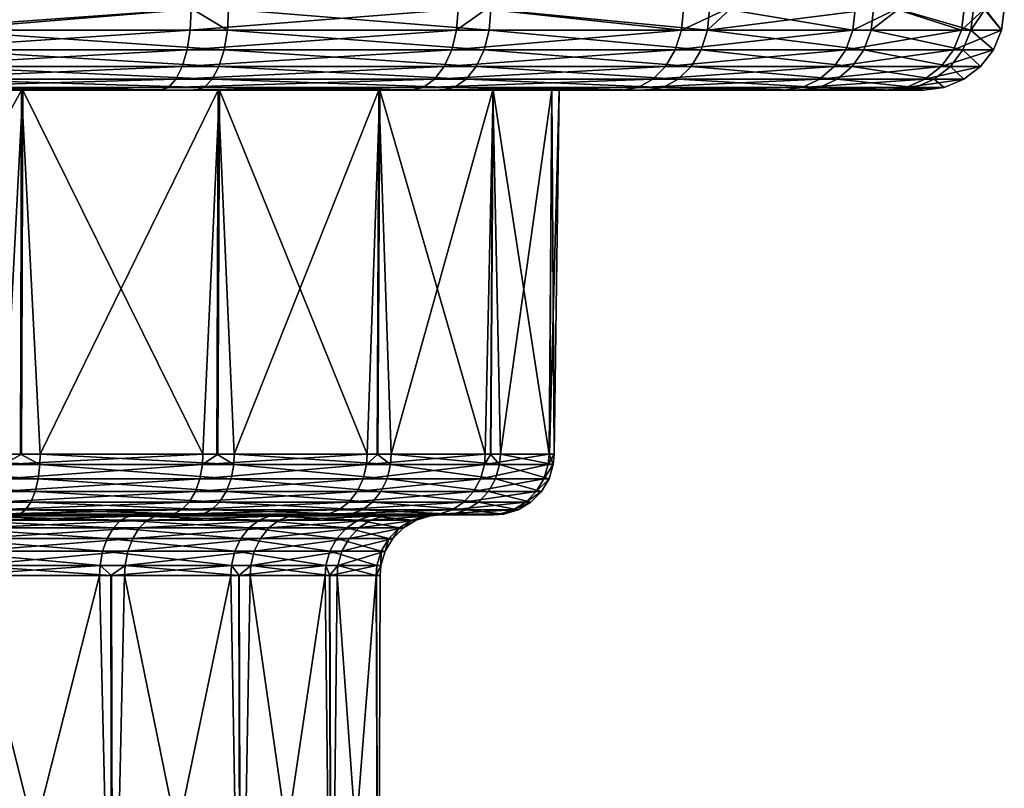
# Model space of a CAD drawing. Extents: x -0.107 to 0.107, y -0.391 to -0.001.
# Tile 255 of 256: x 0.083 to 0.107, y -0.052 to -0.033. Entities that reach past the tile are written whole.
import ezdxf

# ---------------------------------------------------------------- set-up
doc = ezdxf.new("R2010")
doc.units = 0
doc.layers.add('mesh', color=7, linetype='CONTINUOUS')

msp = doc.modelspace()

# ---------------------------------------------------------------- meshes
at = {"layer": 'mesh'}
mesh = msp.add_polyface(dxfattribs=at)
corners = [(0.070728, -0.001105, -0.031845), (0.070759, -0.033105, -0.031683), (0.072609, -0.033105, -0.032039), (0.079212, -0.001105, -0.031853), (0.079208, -0.033105, -0.031757), (0.080148, -0.033105, -0.031717), (0.087464, -0.001105, 0.030388), (0.087435, -0.033105, 0.030296), (0.081137, -0.033105, 0.032288), (0.07927, -0.001105, 0.032591), (0.079258, -0.033105, 0.032427), (0.073611, -0.033105, 0.032843), (0.070786, -0.001105, 0.032599), (0.070819, -0.033105, 0.032395), (0.06616, -0.033105, 0.031648), (0.081124, -0.033623, 0.032221), (0.073614, -0.033623, 0.032775), (0.066179, -0.033623, 0.031582), (0.072614, -0.033623, -0.031971), (0.087409, -0.033105, -0.029664), (0.080137, -0.033623, -0.031649), (0.087383, -0.033623, -0.029601), (0.065219, -0.033623, -0.030549), (0.065198, -0.033105, -0.030614), (0.062673, -0.033105, 0.030207), (0.081086, -0.034105, 0.032025), (0.088303, -0.033623, 0.02995), (0.088331, -0.033105, 0.030013), (0.088221, -0.034105, 0.029768), (0.094002, -0.033105, -0.025993), (0.083341, -0.031105, 0.02046), (0.088103, -0.031105, 0.017418), (0.088255, -0.031105, 0.017616), (0.083245, -0.031105, 0.020229), (0.077858, -0.031105, 0.021934), (0.077825, -0.031105, 0.021686), (0.07218, -0.031105, 0.021939), (0.072212, -0.031105, 0.021692), (0.066694, -0.031105, 0.020475), (0.066789, -0.031105, 0.020244), (0.061774, -0.031105, 0.01764), (0.061926, -0.031105, 0.017442), (0.066658, -0.031105, -0.019714), (0.066754, -0.031105, -0.019483), (0.061895, -0.031105, -0.016672), (0.072141, -0.031105, -0.021188), (0.072174, -0.031105, -0.020941), (0.077819, -0.031105, -0.021194), (0.077786, -0.031105, -0.020946), (0.083304, -0.031105, -0.019729), (0.083209, -0.031105, -0.019498), (0.088224, -0.031105, -0.016894), (0.088072, -0.031105, -0.016696), (0.088072, -0.023105, -0.016696), (0.083209, -0.023105, -0.019498), (0.077786, -0.023105, -0.020946), (0.072174, -0.023105, -0.020941), (0.066754, -0.023105, -0.019483), (0.061895, -0.023105, -0.016672), (0.066789, -0.023105, 0.020244), (0.061926, -0.023105, 0.017442), (0.072212, -0.023105, 0.021692), (0.077825, -0.023105, 0.021686), (0.083245, -0.023105, 0.020229), (0.088103, -0.023105, 0.017418)]
mesh.append_faces([[corners[k] for k in face] for face in [(0, 1, 2, 2), (3, 4, 5, 5), (6, 7, 8, 8), (9, 10, 11, 11), (12, 13, 14, 14), (15, 8, 7, 7), (16, 11, 10, 10), (17, 14, 13, 13), (18, 2, 1, 1), (19, 20, 21, 21), (19, 5, 20, 20), (20, 2, 18, 18), (20, 4, 2, 2), (5, 4, 20, 20), (1, 22, 18, 18), (1, 23, 22, 22), (17, 24, 14, 14), (16, 13, 11, 11), (16, 17, 13, 13), (15, 10, 8, 8), (15, 16, 10, 10), (25, 16, 15, 15), (26, 7, 27, 27), (26, 15, 7, 7), (28, 15, 26, 26), (29, 19, 21, 21), (30, 31, 32, 32), (30, 33, 31, 31), (34, 33, 30, 30), (34, 35, 33, 33), (36, 35, 34, 34), (36, 37, 35, 35), (38, 37, 36, 36), (38, 39, 37, 37), (40, 39, 38, 38), (40, 41, 39, 39), (42, 43, 44, 44), (45, 43, 42, 42), (45, 46, 43, 43), (47, 46, 45, 45), (47, 48, 46, 46), (49, 48, 47, 47), (49, 50, 48, 48), (51, 50, 49, 49), (51, 52, 50, 50), (53, 50, 52, 52), (54, 50, 53, 53), (54, 48, 50, 50), (55, 48, 54, 54), (55, 46, 48, 48), (56, 46, 55, 55), (56, 43, 46, 46), (57, 43, 56, 56), (57, 44, 43, 43), (58, 44, 57, 57), (59, 39, 60, 60), (59, 37, 39, 39), (61, 37, 59, 59), (61, 35, 37, 37), (62, 35, 61, 61), (62, 33, 35, 35), (63, 33, 62, 62), (63, 31, 33, 33), (64, 31, 63, 63)]])
mesh = msp.add_polyface(dxfattribs=at)
corners = [(0.087409, -0.001105, -0.029664), (0.087409, -0.033105, -0.029664), (0.094002, -0.033105, -0.025993), (0.099519, -0.033623, -0.020855), (0.09957, -0.033105, -0.0209), (0.094696, -0.033105, -0.025358), (0.103753, -0.033623, -0.014628), (0.103814, -0.033105, -0.01466), (0.100629, -0.033105, -0.019342), (0.106438, -0.033623, -0.007593), (0.106504, -0.033105, -0.00761), (0.104822, -0.033105, -0.012018), (0.107427, -0.033623, -0.000128), (0.107495, -0.033105, -0.000129), (0.107, -0.033105, -0.003869), (0.106669, -0.033623, 0.007364), (0.106735, -0.033105, 0.007379), (0.10702, -0.033105, 0.004565), (0.104203, -0.033623, 0.014479), (0.104264, -0.033105, 0.014509), (0.104881, -0.033105, 0.012729), (0.100163, -0.033623, 0.020833), (0.104023, -0.034105, 0.014392), (0.088303, -0.033623, 0.02995), (0.094766, -0.033623, 0.026085), (0.094644, -0.034105, 0.025927), (0.088331, -0.033105, 0.030013), (0.094807, -0.033105, 0.026139), (0.100008, -0.034105, 0.020707), (0.100215, -0.033105, 0.020876), (0.10072, -0.033105, 0.020083), (0.106474, -0.034105, 0.007321), (0.107227, -0.034105, -0.000125), (0.106244, -0.034105, -0.007544), (0.103576, -0.034105, -0.014536), (0.099367, -0.034105, -0.020724), (0.093962, -0.033623, -0.025937), (0.093845, -0.034105, -0.025775), (0.087307, -0.034105, -0.029417), (0.087383, -0.033623, -0.029601), (0.096561, -0.031105, -0.002485), (0.096313, -0.031105, -0.002453), (0.094855, -0.031105, -0.007873), (0.096499, -0.031105, 0.000373), (0.096566, -0.031105, 0.003192), (0.096318, -0.031105, 0.00316), (0.095101, -0.031105, 0.008678), (0.09487, -0.031105, 0.008583), (0.092267, -0.031105, 0.013598), (0.092068, -0.031105, 0.013446), (0.088255, -0.031105, 0.017616), (0.088103, -0.031105, 0.017418), (0.092243, -0.031105, -0.012883), (0.088072, -0.031105, -0.016696), (0.088224, -0.031105, -0.016894), (0.092045, -0.031105, -0.012731), (0.095086, -0.031105, -0.007969), (0.096313, -0.023105, -0.002453), (0.094855, -0.023105, -0.007873), (0.092045, -0.023105, -0.012731), (0.088103, -0.023105, 0.017418), (0.092068, -0.023105, 0.013446), (0.09487, -0.023105, 0.008583), (0.096318, -0.023105, 0.00316)]
mesh.append_faces([[corners[k] for k in face] for face in [(0, 1, 2, 2), (3, 4, 5, 5), (6, 7, 8, 8), (9, 10, 11, 11), (12, 13, 14, 14), (15, 16, 17, 17), (18, 19, 20, 20), (21, 18, 22, 22), (23, 24, 25, 25), (26, 24, 23, 23), (26, 27, 24, 24), (24, 21, 28, 28), (27, 21, 24, 24), (27, 29, 21, 21), (21, 19, 18, 18), (21, 30, 19, 19), (29, 30, 21, 21), (18, 15, 31, 31), (20, 15, 18, 18), (20, 16, 15, 15), (15, 12, 32, 32), (17, 12, 15, 15), (17, 13, 12, 12), (12, 33, 32, 32), (12, 9, 33, 33), (14, 9, 12, 12), (14, 10, 9, 9), (6, 11, 7, 7), (6, 9, 11, 11), (34, 9, 6, 6), (34, 33, 9, 9), (3, 8, 4, 4), (3, 6, 8, 8), (35, 6, 3, 3), (35, 34, 6, 6), (36, 5, 2, 2), (36, 3, 5, 5), (37, 3, 36, 36), (37, 35, 3, 3), (36, 38, 37, 37), (2, 39, 36, 36), (40, 41, 42, 42), (40, 43, 41, 41), (44, 43, 40, 40), (44, 45, 43, 43), (46, 45, 44, 44), (46, 47, 45, 45), (48, 47, 46, 46), (48, 49, 47, 47), (50, 49, 48, 48), (50, 51, 49, 49), (52, 53, 54, 54), (52, 55, 53, 53), (56, 55, 52, 52), (56, 42, 55, 55), (40, 42, 56, 56), (57, 41, 43, 43), (57, 42, 41, 41), (58, 55, 42, 42), (59, 53, 55, 55), (60, 49, 51, 51), (61, 47, 49, 49), (62, 45, 47, 47), (63, 43, 45, 45)]])
mesh = msp.add_polyface(dxfattribs=at)
corners = [(0.083209, -0.035105, -0.019498), (0.079831, -0.035105, -0.029742), (0.077786, -0.035105, -0.020946), (0.086646, -0.035105, -0.027816), (0.088072, -0.035105, -0.016696), (0.092833, -0.035105, -0.02437), (0.083245, -0.035105, 0.020229), (0.093588, -0.035105, 0.024553), (0.088103, -0.035105, 0.017418), (0.077825, -0.035105, 0.021686), (0.087511, -0.035105, 0.028189), (0.080759, -0.035105, 0.030324), (0.072212, -0.035105, 0.021692), (0.073696, -0.035105, 0.030845), (0.079913, -0.035037, -0.030253), (0.072756, -0.035105, -0.030044), (0.079989, -0.034837, -0.030729), (0.072718, -0.035037, -0.030561), (0.080055, -0.034519, -0.031138), (0.072682, -0.034837, -0.031042), (0.080105, -0.034105, -0.031452), (0.072652, -0.034519, -0.031455), (0.080137, -0.033623, -0.031649), (0.072628, -0.034105, -0.031772), (0.086843, -0.035037, -0.028294), (0.087027, -0.034837, -0.02874), (0.087186, -0.034519, -0.029123), (0.087307, -0.034105, -0.029417), (0.087383, -0.033623, -0.029601), (0.081026, -0.034519, 0.031713), (0.073622, -0.034105, 0.032576), (0.081086, -0.034105, 0.032025), (0.080948, -0.034837, 0.031306), (0.073636, -0.034519, 0.032258), (0.080857, -0.035037, 0.030832), (0.073654, -0.034837, 0.031844), (0.073674, -0.035037, 0.031362), (0.088221, -0.034105, 0.029768), (0.081124, -0.033623, 0.032221), (0.088091, -0.034519, 0.029478), (0.087921, -0.034837, 0.029101), (0.087723, -0.035037, 0.028661), (0.093135, -0.035037, -0.02479), (0.093417, -0.034837, -0.025182), (0.093659, -0.034519, -0.025518), (0.093845, -0.034105, -0.025775), (0.093962, -0.033623, -0.025937), (0.078289, -0.044105, -0.020874), (0.077785, -0.044105, -0.020885), (0.083676, -0.044105, -0.019299), (0.083192, -0.044105, -0.01944), (0.088041, -0.044105, -0.016644), (0.088471, -0.044105, -0.016383), (0.087697, -0.044105, 0.017723), (0.088061, -0.044105, 0.017375), (0.091755, -0.044105, 0.013845), (0.082774, -0.044105, 0.020418), (0.083216, -0.044105, 0.020176), (0.077811, -0.044105, 0.021628), (0.077321, -0.044105, 0.021747), (0.077319, -0.044356, 0.021726), (0.087685, -0.044356, 0.017706), (0.082766, -0.044356, 0.020398), (0.083667, -0.044356, -0.019279), (0.088458, -0.044356, -0.016366)]
mesh.append_faces([[corners[k] for k in face] for face in [(0, 1, 2, 2), (0, 3, 1, 1), (4, 3, 0, 0), (4, 5, 3, 3), (6, 7, 8, 8), (9, 10, 6, 6), (9, 11, 10, 10), (12, 11, 9, 9), (12, 13, 11, 11), (14, 15, 1, 1), (16, 17, 14, 14), (18, 19, 16, 16), (20, 21, 18, 18), (22, 23, 20, 20), (24, 1, 3, 3), (24, 14, 1, 1), (25, 14, 24, 24), (25, 16, 14, 14), (26, 16, 25, 25), (26, 18, 16, 16), (27, 18, 26, 26), (27, 20, 18, 18), (28, 20, 27, 27), (28, 22, 20, 20), (29, 30, 31, 31), (32, 33, 29, 29), (34, 35, 32, 32), (11, 36, 34, 34), (37, 31, 38, 38), (39, 31, 37, 37), (39, 29, 31, 31), (40, 29, 39, 39), (40, 32, 29, 29), (41, 32, 40, 40), (41, 34, 32, 32), (10, 34, 41, 41), (10, 11, 34, 34), (42, 24, 3, 3), (43, 25, 24, 24), (44, 26, 25, 25), (45, 27, 26, 26), (46, 28, 27, 27), (2, 47, 0, 0), (2, 48, 47, 47), (0, 49, 4, 4), (0, 50, 49, 49), (47, 50, 0, 0), (4, 51, 52, 52), (49, 51, 4, 4), (8, 53, 6, 6), (8, 54, 53, 53), (55, 54, 8, 8), (6, 56, 9, 9), (6, 57, 56, 56), (53, 57, 6, 6), (9, 58, 59, 59), (56, 58, 9, 9), (60, 58, 56, 56), (60, 59, 58, 58), (61, 53, 54, 54), (62, 57, 53, 53), (63, 50, 47, 47), (63, 49, 50, 50), (64, 51, 49, 49)]])
mesh = msp.add_polyface(dxfattribs=at)
corners = [(0.092045, -0.035105, -0.012731), (0.092833, -0.035105, -0.02437), (0.088072, -0.035105, -0.016696), (0.098058, -0.035105, -0.019591), (0.094855, -0.035105, -0.007873), (0.096313, -0.035105, -0.002453), (0.10204, -0.035105, -0.013735), (0.092068, -0.035105, 0.013446), (0.102463, -0.035105, 0.013639), (0.09487, -0.035105, 0.008583), (0.088103, -0.035105, 0.017418), (0.098664, -0.035105, 0.019615), (0.093588, -0.035105, 0.024553), (0.083245, -0.035105, 0.020229), (0.087511, -0.035105, 0.028189), (0.087723, -0.035037, 0.028661), (0.093904, -0.035037, 0.024964), (0.087921, -0.034837, 0.029101), (0.094198, -0.034837, 0.025346), (0.088091, -0.034519, 0.029478), (0.09445, -0.034519, 0.025675), (0.088221, -0.034105, 0.029768), (0.094644, -0.034105, 0.025927), (0.088303, -0.033623, 0.02995), (0.099065, -0.035037, 0.019941), (0.09944, -0.034837, 0.020246), (0.099761, -0.034519, 0.020507), (0.094766, -0.033623, 0.026085), (0.100008, -0.034105, 0.020707), (0.093659, -0.034519, -0.025518), (0.099367, -0.034105, -0.020724), (0.093845, -0.034105, -0.025775), (0.093417, -0.034837, -0.025182), (0.099127, -0.034519, -0.020516), (0.098814, -0.034837, -0.020245), (0.093135, -0.035037, -0.02479), (0.098449, -0.035037, -0.019929), (0.086646, -0.035105, -0.027816), (0.086843, -0.035037, -0.028294), (0.087027, -0.034837, -0.02874), (0.087186, -0.034519, -0.029123), (0.088471, -0.044105, -0.016383), (0.092349, -0.044105, -0.012325), (0.092001, -0.044105, -0.012689), (0.095044, -0.044105, -0.007402), (0.094802, -0.044105, -0.007844), (0.096318, -0.035105, 0.00316), (0.096246, -0.044105, 0.003662), (0.096258, -0.044105, 0.003159), (0.096499, -0.035105, 0.000373), (0.096374, -0.044105, -0.001949), (0.096254, -0.044105, -0.002438), (0.094671, -0.044105, 0.009049), (0.094812, -0.044105, 0.008566), (0.091755, -0.044105, 0.013845), (0.092017, -0.044105, 0.013415), (0.087685, -0.044356, 0.017706), (0.088061, -0.044105, 0.017375), (0.094651, -0.044356, 0.009041), (0.091738, -0.044356, 0.013832), (0.096352, -0.044356, -0.001947), (0.096225, -0.044356, 0.003659), (0.092332, -0.044356, -0.012312), (0.095025, -0.044356, -0.007394)]
mesh.append_faces([[corners[k] for k in face] for face in [(0, 1, 2, 2), (0, 3, 1, 1), (4, 3, 0, 0), (5, 6, 4, 4), (7, 8, 9, 9), (10, 11, 7, 7), (10, 12, 11, 11), (13, 14, 12, 12), (15, 12, 14, 14), (15, 16, 12, 12), (17, 16, 15, 15), (17, 18, 16, 16), (19, 18, 17, 17), (19, 20, 18, 18), (21, 20, 19, 19), (21, 22, 20, 20), (23, 22, 21, 21), (16, 11, 12, 12), (16, 24, 11, 11), (18, 24, 16, 16), (20, 25, 18, 18), (22, 26, 20, 20), (27, 28, 22, 22), (29, 30, 31, 31), (32, 33, 29, 29), (32, 34, 33, 33), (35, 34, 32, 32), (35, 36, 34, 34), (1, 36, 35, 35), (1, 3, 36, 36), (35, 37, 1, 1), (32, 38, 35, 35), (29, 39, 32, 32), (31, 40, 29, 29), (2, 41, 0, 0), (0, 42, 4, 4), (0, 43, 42, 42), (41, 43, 0, 0), (4, 44, 5, 5), (4, 45, 44, 44), (42, 45, 4, 4), (46, 47, 9, 9), (46, 48, 47, 47), (49, 48, 46, 46), (49, 50, 48, 48), (5, 50, 49, 49), (5, 51, 50, 50), (44, 51, 5, 5), (9, 52, 7, 7), (9, 53, 52, 52), (47, 53, 9, 9), (7, 54, 10, 10), (7, 55, 54, 54), (52, 55, 7, 7), (56, 57, 54, 54), (58, 53, 47, 47), (58, 52, 53, 53), (59, 55, 52, 52), (60, 51, 44, 44), (60, 50, 51, 51), (61, 48, 50, 50), (62, 43, 41, 41), (62, 42, 43, 43), (63, 45, 42, 42)]])
mesh = msp.add_polyface(dxfattribs=at)
corners = [(0.094855, -0.035105, -0.007873), (0.10204, -0.035105, -0.013735), (0.098058, -0.035105, -0.019591), (0.096313, -0.035105, -0.002453), (0.104565, -0.035105, -0.007118), (0.096499, -0.035105, 0.000373), (0.105496, -0.035105, -0.000098), (0.096318, -0.035105, 0.00316), (0.104782, -0.035105, 0.006947), (0.09487, -0.035105, 0.008583), (0.102463, -0.035105, 0.013639), (0.092068, -0.035105, 0.013446), (0.098664, -0.035105, 0.019615), (0.099065, -0.035037, 0.019941), (0.102929, -0.035037, 0.013864), (0.09944, -0.034837, 0.020246), (0.103364, -0.034837, 0.014074), (0.099761, -0.034519, 0.020507), (0.103737, -0.034519, 0.014254), (0.100008, -0.034105, 0.020707), (0.104023, -0.034105, 0.014392), (0.100163, -0.033623, 0.020833), (0.094198, -0.034837, 0.025346), (0.09445, -0.034519, 0.025675), (0.094644, -0.034105, 0.025927), (0.105288, -0.035037, 0.007059), (0.105759, -0.034837, 0.007163), (0.106163, -0.034519, 0.007252), (0.106474, -0.034105, 0.007321), (0.104203, -0.033623, 0.014479), (0.106013, -0.035037, -0.000106), (0.106495, -0.034837, -0.000114), (0.10691, -0.034519, -0.00012), (0.107227, -0.034105, -0.000125), (0.106669, -0.033623, 0.007364), (0.105067, -0.035037, -0.007246), (0.105534, -0.034837, -0.007364), (0.105936, -0.034519, -0.007466), (0.106244, -0.034105, -0.007544), (0.103294, -0.034519, -0.014389), (0.103576, -0.034105, -0.014536), (0.102927, -0.034837, -0.014197), (0.102499, -0.035037, -0.013974), (0.099127, -0.034519, -0.020516), (0.099367, -0.034105, -0.020724), (0.098814, -0.034837, -0.020245), (0.098449, -0.035037, -0.019929), (0.093659, -0.034519, -0.025518)]
mesh.append_faces([[corners[k] for k in face] for face in [(0, 1, 2, 2), (3, 4, 1, 1), (5, 4, 3, 3), (5, 6, 4, 4), (7, 6, 5, 5), (7, 8, 6, 6), (9, 8, 7, 7), (9, 10, 8, 8), (11, 12, 10, 10), (13, 10, 12, 12), (13, 14, 10, 10), (15, 14, 13, 13), (15, 16, 14, 14), (17, 16, 15, 15), (17, 18, 16, 16), (19, 18, 17, 17), (19, 20, 18, 18), (21, 20, 19, 19), (22, 15, 13, 13), (23, 17, 15, 15), (24, 19, 17, 17), (14, 8, 10, 10), (14, 25, 8, 8), (16, 25, 14, 14), (16, 26, 25, 25), (18, 26, 16, 16), (18, 27, 26, 26), (20, 27, 18, 18), (20, 28, 27, 27), (29, 28, 20, 20), (25, 6, 8, 8), (25, 30, 6, 6), (26, 30, 25, 25), (26, 31, 30, 30), (27, 31, 26, 26), (27, 32, 31, 31), (28, 32, 27, 27), (28, 33, 32, 32), (34, 33, 28, 28), (30, 4, 6, 6), (30, 35, 4, 4), (31, 35, 30, 30), (31, 36, 35, 35), (32, 36, 31, 31), (32, 37, 36, 36), (33, 37, 32, 32), (33, 38, 37, 37), (39, 38, 40, 40), (39, 37, 38, 38), (41, 37, 39, 39), (41, 36, 37, 37), (42, 36, 41, 41), (42, 35, 36, 36), (1, 35, 42, 42), (1, 4, 35, 35), (43, 40, 44, 44), (43, 39, 40, 40), (45, 39, 43, 43), (45, 41, 39, 39), (46, 41, 45, 45), (46, 42, 41, 41), (2, 42, 46, 46), (2, 1, 42, 42), (47, 43, 44, 44)]])
mesh = msp.add_polyface(dxfattribs=at)
corners = [(0.083172, -0.045584, -0.018156), (0.078059, -0.045605, -0.019392), (0.08307, -0.045605, -0.017926), (0.078098, -0.045584, -0.01964), (0.082322, -0.045584, 0.019254), (0.082232, -0.045605, 0.019019), (0.077186, -0.045584, 0.020506), (0.086811, -0.045605, 0.016512), (0.082774, -0.044105, 0.020418), (0.082766, -0.044356, 0.020398), (0.077319, -0.044356, 0.021726), (0.083216, -0.044105, 0.020176), (0.078289, -0.044105, -0.020874), (0.078285, -0.044356, -0.020853), (0.083667, -0.044356, -0.019279), (0.08245, -0.045478, 0.019583), (0.077224, -0.045478, 0.020857), (0.078152, -0.045478, -0.019989), (0.083314, -0.045478, -0.01848), (0.082565, -0.045288, 0.019879), (0.077259, -0.045288, 0.021173), (0.0782, -0.045288, -0.020303), (0.083442, -0.045288, -0.01877), (0.082659, -0.045027, 0.020123), (0.077287, -0.045027, 0.021432), (0.07824, -0.045027, -0.020561), (0.083548, -0.045027, -0.019009), (0.082728, -0.04471, 0.020299), (0.077307, -0.04471, 0.021621), (0.078269, -0.04471, -0.020748), (0.083624, -0.04471, -0.019182), (0.082536, -0.045605, -0.016714), (0.086701, -0.045605, -0.014181), (0.077016, -0.045605, 0.018939), (0.081752, -0.045605, 0.017784), (0.077159, -0.045605, 0.020256), (0.085155, -0.046854, 0.01425), (0.081563, -0.047105, 0.016192), (0.081218, -0.046854, 0.016405), (0.085143, -0.047105, 0.014233), (0.08121, -0.047105, 0.016386), (0.07763, -0.046854, -0.016621), (0.081544, -0.047105, -0.015454), (0.081939, -0.046854, -0.015361), (0.077627, -0.047105, -0.0166), (0.08193, -0.047105, -0.015341), (0.085417, -0.047105, -0.013221), (0.082434, -0.045626, -0.016484), (0.077818, -0.045626, -0.017834), (0.081662, -0.045626, 0.01755), (0.08588, -0.045626, 0.01524), (0.076989, -0.045626, 0.018689), (0.081256, -0.0465, 0.016504), (0.076868, -0.0465, 0.017574), (0.081982, -0.0465, -0.015458), (0.085841, -0.0465, -0.013111), (0.081325, -0.046183, 0.016681), (0.085218, -0.0465, 0.014335), (0.076888, -0.046183, 0.017762), (0.082058, -0.046183, -0.015631), (0.077646, -0.0465, -0.016726), (0.08596, -0.046183, -0.013259), (0.081419, -0.045922, 0.016924), (0.08533, -0.046183, 0.014488), (0.076916, -0.045922, 0.018022), (0.082163, -0.045922, -0.01587), (0.077675, -0.046183, -0.016913), (0.086123, -0.045922, -0.013463), (0.081534, -0.045732, 0.01722), (0.085484, -0.045922, 0.014699), (0.076951, -0.045732, 0.018337), (0.082291, -0.045732, -0.01616), (0.077715, -0.045922, -0.017171), (0.086322, -0.045732, -0.01371), (0.085671, -0.045732, 0.014955), (0.077764, -0.045732, -0.017484), (0.086544, -0.045626, -0.013985)]
mesh.append_faces([[corners[k] for k in face] for face in [(0, 1, 2, 2), (3, 1, 0, 0), (4, 5, 6, 6), (4, 7, 5, 5), (8, 9, 10, 10), (8, 11, 9, 9), (12, 13, 14, 14), (6, 15, 4, 4), (6, 16, 15, 15), (0, 17, 3, 3), (0, 18, 17, 17), (16, 19, 15, 15), (16, 20, 19, 19), (18, 21, 17, 17), (18, 22, 21, 21), (20, 23, 19, 19), (20, 24, 23, 23), (22, 25, 21, 21), (22, 26, 25, 25), (24, 27, 23, 23), (24, 28, 27, 27), (26, 29, 25, 25), (26, 30, 29, 29), (28, 9, 27, 27), (28, 10, 9, 9), (30, 13, 29, 29), (30, 14, 13, 13), (31, 2, 1, 1), (32, 2, 31, 31), (33, 5, 34, 34), (33, 35, 5, 5), (36, 37, 38, 38), (36, 39, 37, 37), (37, 40, 38, 38), (41, 42, 43, 43), (41, 44, 42, 42), (43, 45, 46, 46), (42, 45, 43, 43), (47, 31, 48, 48), (47, 32, 31, 31), (49, 34, 50, 50), (49, 33, 34, 34), (51, 33, 49, 49), (38, 52, 36, 36), (38, 53, 52, 52), (43, 54, 41, 41), (43, 55, 54, 54), (52, 56, 57, 57), (52, 58, 56, 56), (54, 59, 60, 60), (54, 61, 59, 59), (56, 62, 63, 63), (56, 64, 62, 62), (59, 65, 66, 66), (59, 67, 65, 65), (62, 68, 69, 69), (62, 70, 68, 68), (65, 71, 72, 72), (65, 73, 71, 71), (68, 49, 74, 74), (68, 51, 49, 49), (70, 51, 68, 68), (71, 47, 75, 75), (71, 76, 47, 47)]])
mesh = msp.add_polyface(dxfattribs=at)
corners = [(0.087689, -0.045584, -0.01541), (0.08307, -0.045605, -0.017926), (0.087531, -0.045605, -0.015214), (0.083172, -0.045584, -0.018156), (0.08696, -0.045584, 0.016715), (0.086811, -0.045605, 0.016512), (0.082322, -0.045584, 0.019254), (0.082766, -0.044356, 0.020398), (0.087697, -0.044105, 0.017723), (0.087685, -0.044356, 0.017706), (0.088458, -0.044356, -0.016366), (0.083676, -0.044105, -0.019299), (0.083667, -0.044356, -0.019279), (0.087169, -0.045478, 0.017), (0.08245, -0.045478, 0.019583), (0.083314, -0.045478, -0.01848), (0.087911, -0.045478, -0.015685), (0.087356, -0.045288, 0.017256), (0.082565, -0.045288, 0.019879), (0.083442, -0.045288, -0.01877), (0.088109, -0.045288, -0.015932), (0.08751, -0.045027, 0.017467), (0.082659, -0.045027, 0.020123), (0.083548, -0.045027, -0.019009), (0.088273, -0.045027, -0.016136), (0.087622, -0.04471, 0.01762), (0.082728, -0.04471, 0.020299), (0.083624, -0.04471, -0.019182), (0.088392, -0.04471, -0.016283), (0.086701, -0.045605, -0.014181), (0.090069, -0.045605, -0.010657), (0.081752, -0.045605, 0.017784), (0.086029, -0.045605, 0.015443), (0.082232, -0.045605, 0.019019), (0.088401, -0.046854, 0.011148), (0.085434, -0.047105, 0.013955), (0.085155, -0.046854, 0.01425), (0.088384, -0.047105, 0.011135), (0.085143, -0.047105, 0.014233), (0.081939, -0.046854, -0.015361), (0.085417, -0.047105, -0.013221), (0.085775, -0.046854, -0.013029), (0.085761, -0.047105, -0.013012), (0.088581, -0.047105, -0.010062), (0.086544, -0.045626, -0.013985), (0.082434, -0.045626, -0.016484), (0.08588, -0.045626, 0.01524), (0.089357, -0.045626, 0.011917), (0.085218, -0.0465, 0.014335), (0.088484, -0.0465, 0.011215), (0.081256, -0.0465, 0.016504), (0.085841, -0.0465, -0.013111), (0.088962, -0.0465, -0.009846), (0.088876, -0.046854, -0.009783), (0.08533, -0.046183, 0.014488), (0.081325, -0.046183, 0.016681), (0.08596, -0.046183, -0.013259), (0.081982, -0.0465, -0.015458), (0.089115, -0.046183, -0.009958), (0.085484, -0.045922, 0.014699), (0.088631, -0.046183, 0.011333), (0.081419, -0.045922, 0.016924), (0.086123, -0.045922, -0.013463), (0.082058, -0.046183, -0.015631), (0.089325, -0.045922, -0.010112), (0.085671, -0.045732, 0.014955), (0.088835, -0.045922, 0.011497), (0.081534, -0.045732, 0.01722), (0.086322, -0.045732, -0.01371), (0.082163, -0.045922, -0.01587), (0.089581, -0.045732, -0.010299), (0.089082, -0.045732, 0.011696), (0.081662, -0.045626, 0.01755), (0.082291, -0.045732, -0.01616), (0.089867, -0.045626, -0.010508)]
mesh.append_faces([[corners[k] for k in face] for face in [(0, 1, 2, 2), (3, 1, 0, 0), (4, 5, 6, 6), (7, 8, 9, 9), (10, 11, 12, 12), (6, 13, 4, 4), (6, 14, 13, 13), (0, 15, 3, 3), (0, 16, 15, 15), (14, 17, 13, 13), (14, 18, 17, 17), (16, 19, 15, 15), (16, 20, 19, 19), (18, 21, 17, 17), (18, 22, 21, 21), (20, 23, 19, 19), (20, 24, 23, 23), (22, 25, 21, 21), (22, 26, 25, 25), (24, 27, 23, 23), (24, 28, 27, 27), (26, 9, 25, 25), (26, 7, 9, 9), (28, 12, 27, 27), (28, 10, 12, 12), (29, 2, 1, 1), (30, 2, 29, 29), (31, 5, 32, 32), (31, 33, 5, 5), (34, 35, 36, 36), (34, 37, 35, 35), (35, 38, 36, 36), (39, 40, 41, 41), (41, 42, 43, 43), (40, 42, 41, 41), (44, 29, 45, 45), (44, 30, 29, 29), (46, 32, 47, 47), (46, 31, 32, 32), (34, 48, 49, 49), (36, 48, 34, 34), (36, 50, 48, 48), (41, 51, 39, 39), (41, 52, 51, 51), (53, 52, 41, 41), (48, 54, 49, 49), (48, 55, 54, 54), (51, 56, 57, 57), (51, 58, 56, 56), (52, 58, 51, 51), (54, 59, 60, 60), (54, 61, 59, 59), (56, 62, 63, 63), (56, 64, 62, 62), (58, 64, 56, 56), (59, 65, 66, 66), (59, 67, 65, 65), (62, 68, 69, 69), (62, 70, 68, 68), (65, 46, 71, 71), (65, 72, 46, 46), (68, 44, 73, 73), (68, 74, 44, 44)]])
mesh = msp.add_polyface(dxfattribs=at)
corners = [(0.091341, -0.045584, -0.011587), (0.087531, -0.045605, -0.015214), (0.091139, -0.045605, -0.011439), (0.087689, -0.045584, -0.01541), (0.08696, -0.045584, 0.016715), (0.090586, -0.045605, 0.012905), (0.086811, -0.045605, 0.016512), (0.090782, -0.045584, 0.013063), (0.091755, -0.044105, 0.013845), (0.091738, -0.044356, 0.013832), (0.087685, -0.044356, 0.017706), (0.088471, -0.044105, -0.016383), (0.088458, -0.044356, -0.016366), (0.092332, -0.044356, -0.012312), (0.088041, -0.044105, -0.016644), (0.091057, -0.045478, 0.013284), (0.087169, -0.045478, 0.017), (0.087911, -0.045478, -0.015685), (0.091627, -0.045478, -0.011796), (0.091304, -0.045288, 0.013483), (0.087356, -0.045288, 0.017256), (0.088109, -0.045288, -0.015932), (0.091883, -0.045288, -0.011984), (0.091508, -0.045027, 0.013646), (0.08751, -0.045027, 0.017467), (0.088273, -0.045027, -0.016136), (0.092093, -0.045027, -0.012138), (0.091656, -0.04471, 0.013765), (0.087622, -0.04471, 0.01762), (0.088392, -0.04471, -0.016283), (0.092246, -0.04471, -0.01225), (0.090069, -0.045605, -0.010657), (0.086029, -0.045605, 0.015443), (0.089553, -0.045605, 0.012075), (0.090733, -0.046854, 0.007312), (0.088593, -0.047105, 0.010791), (0.088401, -0.046854, 0.011148), (0.090714, -0.047105, 0.007304), (0.088384, -0.047105, 0.011135), (0.085775, -0.046854, -0.013029), (0.088581, -0.047105, -0.010062), (0.088876, -0.046854, -0.009783), (0.090819, -0.047105, -0.006191), (0.091032, -0.046854, -0.005846), (0.088859, -0.047105, -0.009771), (0.089867, -0.045626, -0.010508), (0.086544, -0.045626, -0.013985), (0.09241, -0.045605, -0.00638), (0.089357, -0.045626, 0.011917), (0.091856, -0.045626, 0.007808), (0.088484, -0.0465, 0.011215), (0.09083, -0.0465, 0.007355), (0.091131, -0.0465, -0.005884), (0.088962, -0.0465, -0.009846), (0.088631, -0.046183, 0.011333), (0.091004, -0.046183, 0.007432), (0.08533, -0.046183, 0.014488), (0.091307, -0.046183, -0.005952), (0.089115, -0.046183, -0.009958), (0.088835, -0.045922, 0.011497), (0.091242, -0.045922, 0.007537), (0.085484, -0.045922, 0.014699), (0.091551, -0.045922, -0.006047), (0.089325, -0.045922, -0.010112), (0.089082, -0.045732, 0.011696), (0.085671, -0.045732, 0.014955), (0.089581, -0.045732, -0.010299), (0.086123, -0.045922, -0.013463), (0.091846, -0.045732, -0.006162), (0.091533, -0.045732, 0.007665), (0.08588, -0.045626, 0.01524), (0.086322, -0.045732, -0.01371), (0.092176, -0.045626, -0.006289)]
mesh.append_faces([[corners[k] for k in face] for face in [(0, 1, 2, 2), (3, 1, 0, 0), (4, 5, 6, 6), (7, 5, 4, 4), (8, 9, 10, 10), (11, 12, 13, 13), (11, 14, 12, 12), (4, 15, 7, 7), (4, 16, 15, 15), (0, 17, 3, 3), (0, 18, 17, 17), (16, 19, 15, 15), (16, 20, 19, 19), (18, 21, 17, 17), (18, 22, 21, 21), (20, 23, 19, 19), (20, 24, 23, 23), (22, 25, 21, 21), (22, 26, 25, 25), (24, 27, 23, 23), (24, 28, 27, 27), (26, 29, 25, 25), (26, 30, 29, 29), (28, 9, 27, 27), (28, 10, 9, 9), (30, 12, 29, 29), (30, 13, 12, 12), (31, 2, 1, 1), (32, 5, 33, 33), (32, 6, 5, 5), (34, 35, 36, 36), (34, 37, 35, 35), (35, 38, 36, 36), (39, 40, 41, 41), (41, 42, 43, 43), (41, 44, 42, 42), (40, 44, 41, 41), (45, 31, 46, 46), (45, 47, 31, 31), (48, 33, 49, 49), (48, 32, 33, 33), (34, 50, 51, 51), (36, 50, 34, 34), (41, 52, 53, 53), (43, 52, 41, 41), (51, 54, 55, 55), (50, 54, 51, 51), (50, 56, 54, 54), (53, 57, 58, 58), (52, 57, 53, 53), (55, 59, 60, 60), (54, 59, 55, 55), (54, 61, 59, 59), (58, 62, 63, 63), (57, 62, 58, 58), (59, 64, 60, 60), (59, 65, 64, 64), (63, 66, 67, 67), (63, 68, 66, 66), (62, 68, 63, 63), (64, 48, 69, 69), (64, 70, 48, 48), (66, 45, 71, 71), (66, 72, 45, 45)]])
mesh = msp.add_polyface(dxfattribs=at)
corners = [(0.091341, -0.045584, -0.011587), (0.091139, -0.045605, -0.011439), (0.09388, -0.045584, -0.00695), (0.090782, -0.045584, 0.013063), (0.093298, -0.045605, 0.008444), (0.090586, -0.045605, 0.012905), (0.093528, -0.045584, 0.008545), (0.091755, -0.044105, 0.013845), (0.092017, -0.044105, 0.013415), (0.091738, -0.044356, 0.013832), (0.093852, -0.045478, 0.008688), (0.091057, -0.045478, 0.013284), (0.091627, -0.045478, -0.011796), (0.09421, -0.045478, -0.007078), (0.091304, -0.045288, 0.013483), (0.094142, -0.045288, 0.008816), (0.091883, -0.045288, -0.011984), (0.091508, -0.045027, 0.013646), (0.094381, -0.045027, 0.008921), (0.094505, -0.045288, -0.007193), (0.092093, -0.045027, -0.012138), (0.094749, -0.045027, -0.007287), (0.092246, -0.04471, -0.01225), (0.094925, -0.04471, -0.007356), (0.092332, -0.044356, -0.012312), (0.09241, -0.045605, -0.00638), (0.090069, -0.045605, -0.010657), (0.093646, -0.045605, -0.006859), (0.089553, -0.045605, 0.012075), (0.092086, -0.045605, 0.007909), (0.091981, -0.047105, 0.002598), (0.091993, -0.046854, 0.003004), (0.092095, -0.046854, -0.001484), (0.090827, -0.047105, 0.006918), (0.090733, -0.046854, 0.007312), (0.091972, -0.047105, 0.003001), (0.090714, -0.047105, 0.007304), (0.092074, -0.047105, -0.001482), (0.091978, -0.047105, -0.001873), (0.091032, -0.046854, -0.005846), (0.091012, -0.047105, -0.005838), (0.090819, -0.047105, -0.006191), (0.092176, -0.045626, -0.006289), (0.089867, -0.045626, -0.010508), (0.093565, -0.045605, -0.001644), (0.093315, -0.045626, -0.001617), (0.091856, -0.045626, 0.007808), (0.093206, -0.045626, 0.003192), (0.0922, -0.0465, -0.001496), (0.092098, -0.0465, 0.00302), (0.09083, -0.0465, 0.007355), (0.091131, -0.0465, -0.005884), (0.092389, -0.046183, -0.001516), (0.092285, -0.046183, 0.003049), (0.091004, -0.046183, 0.007432), (0.091307, -0.046183, -0.005952), (0.092648, -0.045922, -0.001544), (0.092543, -0.045922, 0.003089), (0.091242, -0.045922, 0.007537), (0.091551, -0.045922, -0.006047), (0.092964, -0.045732, -0.001579), (0.092857, -0.045732, 0.003138), (0.091533, -0.045732, 0.007665), (0.089082, -0.045732, 0.011696), (0.091846, -0.045732, -0.006162), (0.089357, -0.045626, 0.011917), (0.089581, -0.045732, -0.010299)]
mesh.append_faces([[corners[k] for k in face] for face in [(0, 1, 2, 2), (3, 4, 5, 5), (6, 4, 3, 3), (7, 8, 9, 9), (3, 10, 6, 6), (3, 11, 10, 10), (2, 12, 0, 0), (2, 13, 12, 12), (11, 14, 15, 15), (13, 16, 12, 12), (14, 17, 18, 18), (19, 20, 16, 16), (21, 22, 20, 20), (23, 24, 22, 22), (25, 1, 26, 26), (25, 27, 1, 1), (28, 4, 29, 29), (28, 5, 4, 4), (30, 31, 32, 32), (31, 33, 34, 34), (30, 35, 31, 31), (33, 36, 34, 34), (32, 37, 30, 30), (32, 38, 37, 37), (39, 38, 32, 32), (39, 40, 38, 38), (41, 40, 39, 39), (42, 25, 43, 43), (42, 44, 25, 25), (45, 44, 42, 42), (46, 29, 47, 47), (46, 28, 29, 29), (32, 48, 39, 39), (32, 49, 48, 48), (31, 49, 32, 32), (31, 50, 49, 49), (34, 50, 31, 31), (39, 48, 51, 51), (48, 52, 51, 51), (48, 53, 52, 52), (49, 53, 48, 48), (49, 54, 53, 53), (50, 54, 49, 49), (51, 52, 55, 55), (52, 56, 55, 55), (52, 57, 56, 56), (53, 57, 52, 52), (53, 58, 57, 57), (54, 58, 53, 53), (55, 56, 59, 59), (56, 60, 59, 59), (56, 61, 60, 60), (57, 61, 56, 56), (57, 62, 61, 61), (58, 62, 57, 57), (58, 63, 62, 62), (59, 60, 64, 64), (60, 45, 64, 64), (61, 47, 60, 60), (61, 46, 47, 47), (62, 46, 61, 61), (62, 65, 46, 46), (64, 42, 66, 66), (64, 45, 42, 42)]])
mesh = msp.add_polyface(dxfattribs=at)
corners = [(0.09388, -0.045584, -0.00695), (0.093646, -0.045605, -0.006859), (0.095132, -0.045584, -0.001814), (0.091139, -0.045605, -0.011439), (0.093528, -0.045584, 0.008545), (0.094764, -0.045605, 0.003433), (0.093298, -0.045605, 0.008444), (0.095012, -0.045584, 0.003471), (0.094882, -0.045605, -0.001787), (0.096246, -0.044105, 0.003662), (0.096225, -0.044356, 0.003659), (0.094651, -0.044356, 0.009041), (0.091738, -0.044356, 0.013832), (0.094671, -0.044105, 0.009049), (0.095044, -0.044105, -0.007402), (0.095025, -0.044356, -0.007394), (0.096352, -0.044356, -0.001947), (0.096374, -0.044105, -0.001949), (0.096258, -0.044105, 0.003159), (0.092349, -0.044105, -0.012325), (0.092332, -0.044356, -0.012312), (0.094802, -0.044105, -0.007844), (0.095484, -0.045478, -0.001852), (0.095362, -0.045478, 0.003525), (0.093852, -0.045478, 0.008688), (0.09421, -0.045478, -0.007078), (0.095799, -0.045288, -0.001886), (0.095675, -0.045288, 0.003574), (0.094142, -0.045288, 0.008816), (0.091057, -0.045478, 0.013284), (0.094505, -0.045288, -0.007193), (0.091883, -0.045288, -0.011984), (0.096059, -0.045027, -0.001915), (0.095933, -0.045027, 0.003614), (0.094381, -0.045027, 0.008921), (0.091304, -0.045288, 0.013483), (0.094749, -0.045027, -0.007287), (0.092093, -0.045027, -0.012138), (0.096247, -0.04471, -0.001935), (0.09612, -0.04471, 0.003643), (0.094554, -0.04471, 0.008998), (0.091508, -0.045027, 0.013646), (0.091656, -0.04471, 0.013765), (0.094925, -0.04471, -0.007356), (0.092246, -0.04471, -0.01225), (0.093565, -0.045605, -0.001644), (0.09241, -0.045605, -0.00638), (0.093454, -0.045605, 0.00323), (0.092086, -0.045605, 0.007909), (0.093315, -0.045626, -0.001617), (0.093206, -0.045626, 0.003192), (0.092964, -0.045732, -0.001579)]
mesh.append_faces([[corners[k] for k in face] for face in [(0, 1, 2, 2), (0, 3, 1, 1), (4, 5, 6, 6), (7, 5, 4, 4), (7, 8, 5, 5), (2, 8, 7, 7), (2, 1, 8, 8), (9, 10, 11, 11), (12, 13, 11, 11), (14, 15, 16, 16), (10, 17, 16, 16), (9, 18, 10, 10), (15, 19, 20, 20), (14, 21, 15, 15), (7, 22, 2, 2), (7, 23, 22, 22), (4, 23, 7, 7), (4, 24, 23, 23), (2, 25, 0, 0), (2, 22, 25, 25), (23, 26, 22, 22), (23, 27, 26, 26), (24, 27, 23, 23), (24, 28, 27, 27), (29, 28, 24, 24), (25, 30, 31, 31), (22, 30, 25, 25), (22, 26, 30, 30), (27, 32, 26, 26), (27, 33, 32, 32), (28, 33, 27, 27), (28, 34, 33, 33), (35, 34, 28, 28), (30, 36, 37, 37), (26, 36, 30, 30), (26, 32, 36, 36), (33, 38, 32, 32), (33, 39, 38, 38), (34, 39, 33, 33), (34, 40, 39, 39), (41, 40, 34, 34), (41, 42, 40, 40), (36, 43, 44, 44), (32, 43, 36, 36), (32, 38, 43, 43), (39, 16, 38, 38), (39, 10, 16, 16), (40, 10, 39, 39), (40, 11, 10, 10), (42, 11, 40, 40), (42, 12, 11, 11), (43, 15, 20, 20), (38, 15, 43, 43), (38, 16, 15, 15), (45, 1, 46, 46), (45, 8, 1, 1), (47, 8, 45, 45), (47, 5, 8, 8), (48, 5, 47, 47), (48, 6, 5, 5), (49, 47, 45, 45), (50, 47, 49, 49), (50, 48, 47, 47), (51, 50, 49, 49)]])
mesh = msp.add_polyface(dxfattribs=at)
corners = [(0.090263, -0.061119, -0.009136), (0.090033, -0.061105, -0.008991), (0.08877, -0.061105, -0.010932), (0.091743, -0.06112, -0.006151), (0.091488, -0.061105, -0.006055), (0.090873, -0.061105, -0.007702), (0.092633, -0.06112, -0.002943), (0.09238, -0.061105, -0.002899), (0.092189, -0.061105, -0.00418), (0.092727, -0.061105, -0.000573), (0.086304, -0.061105, -0.013389), (0.088252, -0.061119, -0.011785), (0.088078, -0.061105, -0.011621), (0.089218, -0.061105, 0.011106), (0.090044, -0.061105, 0.009705), (0.090281, -0.061119, 0.009849), (0.09175, -0.061119, 0.006873), (0.09152, -0.061105, 0.006789), (0.09235, -0.061105, 0.004233), (0.091219, -0.061105, 0.007714), (0.09241, -0.061105, 0.003654), (0.09263, -0.06112, 0.003691), (0.088295, -0.061119, 0.012481), (0.086937, -0.061105, 0.013593), (0.088111, -0.061105, 0.012313), (0.085841, -0.061119, 0.014713), (0.092025, -0.061105, -0.001884), (0.088616, -0.061105, -0.010095), (0.085442, -0.061105, -0.013262), (0.090861, -0.061105, -0.006214), (0.090873, -0.061105, 0.006931), (0.092029, -0.061105, 0.002599), (0.088635, -0.061105, 0.010816), (0.09275, -0.061105, 0.000373), (0.091993, -0.046854, 0.003004), (0.091972, -0.047105, 0.003001), (0.090827, -0.047105, 0.006918), (0.088581, -0.047105, -0.010062), (0.085761, -0.047105, -0.013012), (0.088859, -0.047105, -0.009771), (0.090819, -0.047105, -0.006191), (0.091012, -0.047105, -0.005838), (0.091978, -0.047105, -0.001873), (0.092074, -0.047105, -0.001482), (0.091981, -0.047105, 0.002598), (0.090714, -0.047105, 0.007304), (0.088593, -0.047105, 0.010791), (0.088384, -0.047105, 0.011135), (0.085467, -0.061105, 0.013989), (0.092922, -0.061124, 0.000373)]
mesh.append_faces([[corners[k] for k in face] for face in [(0, 1, 2, 2), (3, 4, 5, 5), (6, 7, 8, 8), (6, 9, 7, 7), (10, 11, 12, 12), (0, 5, 1, 1), (0, 3, 5, 5), (3, 8, 4, 4), (3, 6, 8, 8), (2, 12, 11, 11), (13, 14, 15, 15), (16, 17, 18, 18), (16, 19, 17, 17), (18, 20, 21, 21), (22, 23, 24, 24), (22, 25, 23, 23), (21, 16, 18, 18), (14, 19, 15, 15), (24, 13, 22, 22), (26, 7, 9, 9), (27, 2, 1, 1), (27, 12, 2, 2), (28, 12, 27, 27), (5, 27, 1, 1), (5, 29, 27, 27), (4, 29, 5, 5), (17, 30, 31, 31), (14, 13, 32, 32), (29, 7, 26, 26), (29, 8, 7, 7), (4, 8, 29, 29), (30, 14, 32, 32), (30, 19, 14, 14), (17, 19, 30, 30), (32, 24, 23, 23), (13, 24, 32, 32), (31, 18, 17, 17), (31, 20, 18, 18), (26, 20, 31, 31), (26, 33, 20, 20), (9, 33, 26, 26), (34, 35, 36, 36), (27, 37, 38, 38), (27, 39, 37, 37), (29, 39, 27, 27), (29, 40, 39, 39), (29, 41, 40, 40), (26, 41, 29, 29), (26, 42, 41, 41), (26, 43, 42, 42), (31, 43, 26, 26), (31, 44, 43, 43), (31, 35, 44, 44), (30, 35, 31, 31), (30, 36, 35, 35), (30, 45, 36, 36), (32, 45, 30, 30), (32, 46, 45, 45), (32, 47, 46, 46), (48, 47, 32, 32), (9, 49, 33, 33), (6, 49, 9, 9), (49, 20, 33, 33), (49, 21, 20, 20)]])
mesh = msp.add_polyface(dxfattribs=at)
corners = [(0.085649, -0.061105, -0.01382), (0.085787, -0.061119, -0.01401), (0.086304, -0.061105, -0.013389), (0.083341, -0.061105, -0.015342), (0.082934, -0.06112, -0.015748), (0.082839, -0.061105, -0.015543), (0.08, -0.061105, -0.016682), (0.079823, -0.06112, -0.01691), (0.083014, -0.06117, -0.015913), (0.086001, -0.061255, -0.014297), (0.085896, -0.061169, -0.014156), (0.083092, -0.061258, -0.016072), (0.086095, -0.061376, -0.014424), (0.079871, -0.061172, -0.01709), (0.079918, -0.061263, -0.017263), (0.07996, -0.061391, -0.017418), (0.083161, -0.061381, -0.016215), (0.083219, -0.061535, -0.016333), (0.085841, -0.061119, 0.014713), (0.08568, -0.061105, 0.014497), (0.086937, -0.061105, 0.013593), (0.08303, -0.061119, 0.016444), (0.082922, -0.061105, 0.016219), (0.083877, -0.061105, 0.015794), (0.080678, -0.061105, 0.017218), (0.079937, -0.06112, 0.017628), (0.083111, -0.061168, 0.016608), (0.085949, -0.061167, 0.014858), (0.086054, -0.061252, 0.014998), (0.088428, -0.061167, 0.012602), (0.088557, -0.061251, 0.01272), (0.083189, -0.061255, 0.016766), (0.080034, -0.061259, 0.017977), (0.079986, -0.06117, 0.017806), (0.083259, -0.061377, 0.016908), (0.086149, -0.061373, 0.015124), (0.080077, -0.061385, 0.018132), (0.088673, -0.06137, 0.012826), (0.086228, -0.061521, 0.015229), (0.081558, -0.061105, -0.015501), (0.085442, -0.061105, -0.013262), (0.088078, -0.061105, -0.011621), (0.081586, -0.061105, 0.016235), (0.085467, -0.061105, 0.013989), (0.088635, -0.061105, 0.010816), (0.08193, -0.047105, -0.015341), (0.081544, -0.047105, -0.015454), (0.085417, -0.047105, -0.013221), (0.085761, -0.047105, -0.013012), (0.088616, -0.061105, -0.010095), (0.085434, -0.047105, 0.013955), (0.088384, -0.047105, 0.011135), (0.085143, -0.047105, 0.014233), (0.081563, -0.047105, 0.016192), (0.08121, -0.047105, 0.016386), (0.083341, -0.061613, 0.017074), (0.080127, -0.061626, 0.018309)]
mesh.append_faces([[corners[k] for k in face] for face in [(0, 1, 2, 2), (3, 1, 0, 0), (3, 4, 1, 1), (5, 4, 3, 3), (6, 4, 5, 5), (6, 7, 4, 4), (8, 9, 10, 10), (4, 10, 1, 1), (4, 8, 10, 10), (7, 8, 4, 4), (9, 11, 12, 12), (8, 11, 9, 9), (8, 13, 11, 11), (7, 13, 8, 8), (14, 15, 16, 16), (16, 11, 14, 14), (16, 12, 11, 11), (17, 12, 16, 16), (18, 19, 20, 20), (21, 22, 23, 23), (21, 24, 22, 22), (21, 25, 24, 24), (26, 25, 21, 21), (18, 23, 19, 19), (18, 21, 23, 23), (27, 21, 18, 18), (27, 26, 21, 21), (28, 26, 27, 27), (29, 27, 18, 18), (30, 28, 27, 27), (31, 32, 33, 33), (31, 34, 32, 32), (35, 34, 31, 31), (34, 36, 32, 32), (26, 33, 25, 25), (26, 31, 33, 33), (28, 31, 26, 26), (28, 35, 31, 31), (37, 35, 28, 28), (37, 38, 35, 35), (39, 0, 40, 40), (39, 3, 0, 0), (5, 3, 39, 39), (39, 6, 5, 5), (40, 2, 41, 41), (0, 2, 40, 40), (42, 22, 24, 24), (42, 23, 22, 22), (43, 23, 42, 42), (43, 19, 23, 23), (43, 20, 19, 19), (44, 20, 43, 43), (39, 45, 46, 46), (40, 45, 39, 39), (40, 47, 45, 45), (40, 48, 47, 47), (49, 48, 40, 40), (43, 50, 51, 51), (43, 52, 50, 50), (42, 52, 43, 43), (42, 53, 52, 52), (42, 54, 53, 53), (35, 55, 34, 34), (34, 56, 36, 36)]])

doc.saveas('drawing.dxf')
